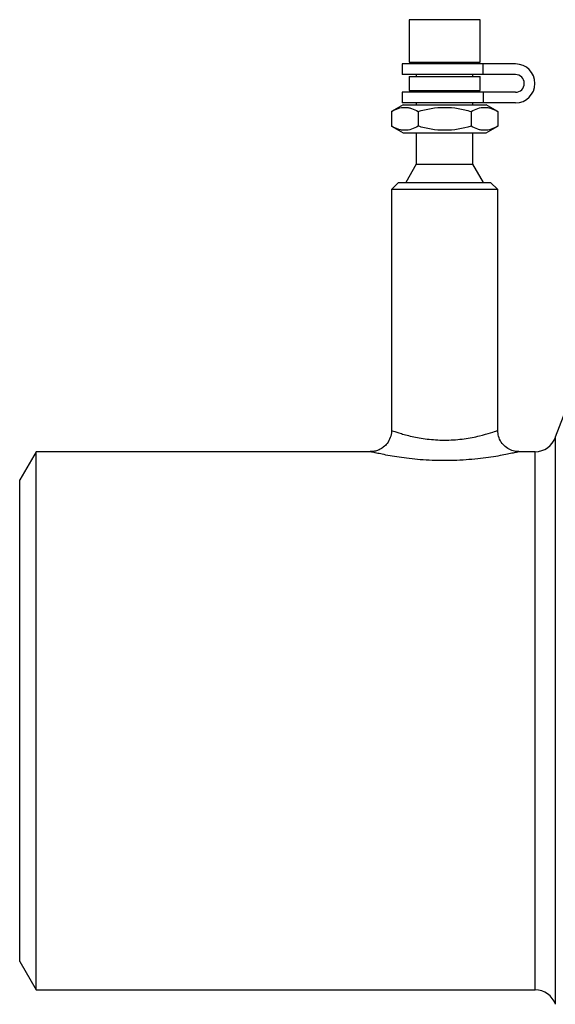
# Model space of a CAD drawing. Header units: millimetres. Extents: x -150 to 245, y -67 to 128.
# Tile 1 of 18: x -150 to -74, y -40 to 99. Entities that reach past the tile are written whole.
import ezdxf

# ---------------------------------------------------------------- set-up
doc = ezdxf.new("R2010")
doc.units = ezdxf.units.MM

msp = doc.modelspace()

# ---------------------------------------------------------------- linework, layer by layer
at = {"color": 7, "linetype": 'Continuous', "lineweight": 25}
for p, q in [((-95, 99), (-95, 93)), ((-85, 99), (-95, 99)), ((-85, 93), (-85, 99)), ((-96, 92.75), (-96, 91.25)), ((-80, 92.75), (-96, 92.75)), ((-95, 93), (-85, 93)), ((-94, 93), (-94, 92.75)), ((-86, 92.75), (-86, 93)), ((-84.55, 91.25), (-84.55, 92.75)), ((-80, 91.25), (-96, 91.25)), ((-95, 91), (-95, 89)), ((-95, 91), (-85, 91)), ((-94, 91.25), (-94, 91)), ((-86, 91), (-86, 91.25)), ((-85, 89), (-85, 91)), ((-95, 89), (-85, 89)), ((-94, 89), (-94, 88.75)), ((-86, 88.75), (-86, 89)), ((-96, 88.75), (-96, 87.25)), ((-80, 88.75), (-96, 88.75)), ((-84.55, 88.75), (-84.55, 87.25)), ((-95.85, 87), (-97.51, 86.04)), ((-80, 87.25), (-96, 87.25)), ((-95.85, 87), (-84.15, 87)), ((-94, 87.25), (-94, 87)), ((-86, 87), (-86, 87.25)), ((-82.49, 86.04), (-84.15, 87)), ((-97.51, 86.04), (-97.51, 83.96)), ((-93.75, 86.04), (-93.75, 83.96)), ((-86.25, 86.04), (-86.25, 83.96)), ((-82.49, 86.04), (-82.49, 83.96)), ((-97.51, 83.96), (-95.85, 83)), ((-84.15, 83), (-82.49, 83.96)), ((-95.85, 83), (-84.15, 83)), ((-94, 83), (-94, 78.6)), ((-86, 78.6), (-86, 83)), ((-94, 78.6), (-95.5, 76)), ((-94, 78.6), (-86, 78.6)), ((-84.5, 76), (-86, 78.6)), ((-96.5, 76), (-97.5, 75)), ((-96.5, 76), (-83.5, 76)), ((-82.5, 75), (-83.5, 76)), ((-97.5, 75), (-97.5, 41)), ((-82.5, 75), (-97.5, 75)), ((-82.5, 40.97), (-82.5, 75)), ((-147.69, 38), (-150, 34)), ((-100.5, 38), (-147.69, 38)), ((-147.69, -38), (-147.69, 38)), ((-77.21, 38), (-79.52, 38)), ((-150, -34), (-150, 34)), ((-150, -34), (-147.69, -38)), ((-147.69, -38), (-77.21, -38))]:
    msp.add_line(p, q, dxfattribs=at)
at = {"color": 1, "linetype": 'Continuous', "lineweight": 25}
for p, q in [((-74.37, 40.04), (-74.37, -40.04)), ((-77.21, -38), (-77.21, 38))]:
    msp.add_line(p, q, dxfattribs=at)
at = {"color": 7, "linetype": 'Continuous', "lineweight": 25}
for centre, radius, start, end in [((-80, 90), 2.75, 270, 90), ((-80, 90), 1.25, 270, 90), ((-37.5, 27.58), 38.92, 90, 161.328), ((-77.21, 41), 3, 270, 341.328), ((-77.21, -41), 3, 18.672, 90)]:
    msp.add_arc(centre, radius, start, end, dxfattribs=at)
for points, knots in [([(-97.51, 86.04), (-97.2, 86.22), (-96.89, 86.37), (-96.27, 86.57), (-95.95, 86.62), (-95.47, 86.62), (-95.31, 86.61), (-95, 86.56), (-94.84, 86.52), (-94.37, 86.37), (-94.06, 86.22), (-93.75, 86.04)], [0, 0, 0, 0, 0.25, 0.25, 0.5, 0.5, 0.625, 0.625, 0.75, 0.75, 1, 1, 1, 1]), ([(-93.75, 86.04), (-92.53, 86.4), (-91.29, 86.62), (-89.36, 86.62), (-88.72, 86.57), (-87.47, 86.37), (-86.86, 86.22), (-86.25, 86.04)], [0, 0, 0, 0, 0.5, 0.5, 0.75, 0.75, 1, 1, 1, 1]), ([(-86.25, 86.04), (-85.94, 86.22), (-85.63, 86.37), (-85.01, 86.57), (-84.69, 86.62), (-84.21, 86.62), (-84.05, 86.61), (-83.74, 86.56), (-83.58, 86.52), (-83.11, 86.37), (-82.8, 86.22), (-82.49, 86.04)], [0, 0, 0, 0, 0.25, 0.25, 0.5, 0.5, 0.625, 0.625, 0.75, 0.75, 1, 1, 1, 1]), ([(-93.75, 83.96), (-94.06, 83.78), (-94.37, 83.63), (-94.99, 83.43), (-95.31, 83.38), (-95.79, 83.38), (-95.95, 83.39), (-96.26, 83.44), (-96.42, 83.48), (-96.89, 83.63), (-97.2, 83.78), (-97.51, 83.96)], [0, 0, 0, 0, 0.25, 0.25, 0.5, 0.5, 0.625, 0.625, 0.75, 0.75, 1, 1, 1, 1]), ([(-86.25, 83.96), (-87.47, 83.6), (-88.71, 83.38), (-90.64, 83.38), (-91.28, 83.43), (-92.53, 83.63), (-93.14, 83.78), (-93.75, 83.96)], [0, 0, 0, 0, 0.5, 0.5, 0.75, 0.75, 1, 1, 1, 1]), ([(-82.49, 83.96), (-82.8, 83.78), (-83.11, 83.63), (-83.73, 83.43), (-84.05, 83.38), (-84.53, 83.38), (-84.69, 83.39), (-85, 83.44), (-85.16, 83.48), (-85.63, 83.63), (-85.94, 83.78), (-86.25, 83.96)], [0, 0, 0, 0, 0.25, 0.25, 0.5, 0.5, 0.625, 0.625, 0.75, 0.75, 1, 1, 1, 1]), ([(-97.52, 41), (-97.51, 40.96), (-97.47, 40.62), (-97.65, 39.97), (-98.05, 39.19), (-98.62, 38.63), (-99.19, 38.27), (-99.75, 38.08), (-100.18, 38), (-100.42, 38.01), (-100.5, 38.01)], [0, 0, 0, 0, 0.024722, 0.22132, 0.415846, 0.579361, 0.721625, 0.845244, 0.95009, 1, 1, 1, 1]), ([(-79.52, 38.02), (-79.65, 38.02), (-80.06, 38.01), (-80.74, 38.23), (-81.46, 38.67), (-82.05, 39.34), (-82.43, 40.13), (-82.46, 40.71), (-82.48, 40.98)], [0, 0, 0, 0, 0.086388, 0.261049, 0.447536, 0.629893, 0.826665, 1, 1, 1, 1])]:
    msp.add_open_spline(points, degree=3, knots=knots, dxfattribs=at)
at = {"color": 1, "linetype": 'Continuous', "lineweight": 25}
for points, knots in [([(-97.5, 41), (-97.44, 40.98), (-97.32, 40.93), (-96.6, 40.69), (-95.64, 40.4), (-94.45, 40.09), (-92.21, 39.71), (-89.7, 39.58), (-87.18, 39.78), (-85, 40.22), (-83.42, 40.68), (-82.56, 40.98), (-82.59, 40.97), (-82.6, 40.97)], [0, 0, 0, 0, 0.087754, 0.19548, 0.196505, 0.303605, 0.40754, 0.51162, 0.619015, 0.72767, 0.833746, 0.937923, 1, 1, 1, 1]), ([(-79.52, 38), (-79.51, 38), (-79.47, 38.01), (-79.67, 37.96), (-80.13, 37.85), (-80.88, 37.69), (-81.87, 37.49), (-83.09, 37.28), (-84.53, 37.07), (-86.12, 36.9), (-87.84, 36.78), (-89.59, 36.72), (-91.34, 36.74), (-93.02, 36.83), (-94.63, 36.97), (-96.11, 37.16), (-97.44, 37.37), (-98.58, 37.58), (-99.5, 37.77), (-100.1, 37.91), (-100.44, 37.99), (-100.48, 38), (-100.5, 38)], [0, 0, 0, 0, 0.009224, 0.060245, 0.110104, 0.161545, 0.213274, 0.266481, 0.320857, 0.376731, 0.431674, 0.488094, 0.541516, 0.596288, 0.648711, 0.702434, 0.755044, 0.809098, 0.861321, 0.915236, 0.957125, 1, 1, 1, 1])]:
    msp.add_open_spline(points, degree=3, knots=knots, dxfattribs=at)

doc.saveas('drawing.dxf')
